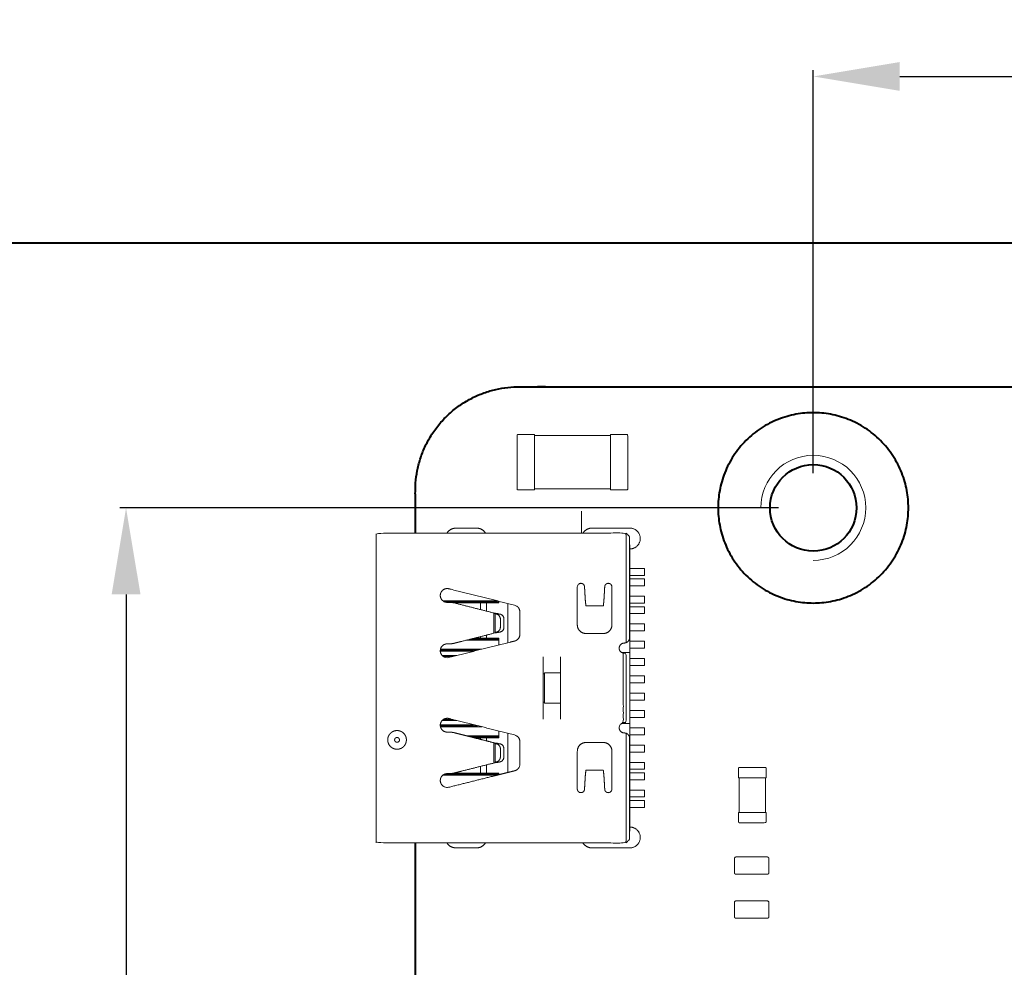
# Model space of a CAD drawing. Header units: millimetres. Extents: x -215 to 342, y -137 to 83.
# Tile 33 of 39: x 143 to 171, y -9 to 19. Entities that reach past the tile are written whole.
import ezdxf

# ---------------------------------------------------------------- set-up
doc = ezdxf.new("R2010")
doc.units = ezdxf.units.MM
doc.header["$LTSCALE"] = 10
doc.header["$MEASUREMENT"] = 0
for name, color, linetype, lineweight in [('尺寸标注', 3, 'Continuous', 20), ('细实线', 7, 'Continuous', 20), ('轮廓线', 7, 'Continuous', 40)]:
    doc.layers.add(name, color=color, linetype=linetype, lineweight=lineweight)
doc.styles.get("Standard").update_dxf_attribs({"font": 'simfang.ttf'})
doc.dimstyles.new('STANDARD_ACAD', dxfattribs={"dimtxt": 0.18, "dimasz": 0.18, "dimexe": 0.18, "dimexo": 0.0625, "dimgap": 0.09, "dimtad": 0, "dimtih": 1, "dimtoh": 1, "dimdec": 4, "dimzin": 0, "dimdsep": 46, "dimtxsty": 'Standard', "dimcen": 0.09, "dimadec": 0, "dimazin": 0, "dimtfac": 1, "dimtdec": 4, "dimtofl": 0, "dimtmove": 0, "dimatfit": 3, "dimfxl": 1, "dimtolj": 1, "dimtzin": 0, "dimarcsym": 0})

# ---------------------------------------------------------------- blocks, each defined once
blk = doc.blocks.new('*D99')
at = {"layer": 'Defpoints', "color": 0, "transparency": 16777216}
for p in [(223.926, 16.963), (165.926, 4.495), (223.926, 4.495)]:
    blk.add_point(p, dxfattribs=at)
at = {"layer": '尺寸标注', "color": 0, "lineweight": -2, "transparency": 16777216}
for p, q in [((165.926, 5.495), (165.926, 17.143)), ((223.926, 5.495), (223.926, 17.143)), ((168.426, 16.963), (193.261, 16.963)), ((221.426, 16.963), (196.59, 16.963))]:
    blk.add_line(p, q, dxfattribs=at)
at = {"layer": '尺寸标注', "color": 0, "transparency": 16777216}
for points in [[(168.426, 17.379), (168.426, 16.546), (165.926, 16.963)], [(221.426, 17.379), (221.426, 16.546), (223.926, 16.963)]]:
    blk.add_solid(points, dxfattribs=at)
at = {"layer": '尺寸标注', "color": 0, "transparency": 16777216, "insert": (194.926, 16.963), "char_height": 2.5, "attachment_point": 5}
blk.add_mtext('\\A1;58', dxfattribs=at)
blk = doc.blocks.new('*D100')
at = {"layer": 'Defpoints', "color": 0, "transparency": 16777216}
for p in [(165.926, 4.495), (146.065, -44.505), (165.926, -44.505)]:
    blk.add_point(p, dxfattribs=at)
at = {"layer": '尺寸标注', "color": 0, "lineweight": -2, "transparency": 16777216}
for p, q in [((164.926, 4.495), (145.885, 4.495)), ((146.065, 1.995), (146.065, -18.69)), ((146.065, -42.005), (146.065, -21.319)), ((164.926, -44.505), (145.885, -44.505))]:
    blk.add_line(p, q, dxfattribs=at)
at = {"layer": '尺寸标注', "color": 0, "transparency": 16777216}
for points in [[(145.649, 1.995), (146.482, 1.995), (146.065, 4.495)], [(145.649, -42.005), (146.482, -42.005), (146.065, -44.505)]]:
    blk.add_solid(points, dxfattribs=at)
at = {"layer": '尺寸标注', "color": 0, "transparency": 16777216, "insert": (146.065, -20.005), "char_height": 2.5, "attachment_point": 5}
blk.add_mtext('\\A1;49', dxfattribs=at)

msp = doc.modelspace()

# ---------------------------------------------------------------- linework, layer by layer
at = {"layer": '尺寸标注'}
msp.add_circle((165.926, 4.495), 2.75, dxfattribs=at)
at = {"layer": '细实线'}
for points in [[(159.227, 3.764), (159.227, 4.041), (159.227, 4.398)], [(160.617, 2.739), (160.623, 2.739), (161.047, 2.739), (161.047, 2.539), (160.623, 2.539)], [(160.618, 2.439), (160.623, 2.439), (161.047, 2.439), (161.047, 2.239), (160.623, 2.239)], [(155.221, 1.809), (155.885, 1.809), (155.923, 1.809), (156.787, 1.809)], [(155.271, 1.779), (156.307, 1.779), (156.5, 1.779), (156.835, 1.779)], [(155.538, 1.749), (156.307, 1.749), (156.487, 1.749), (156.835, 1.749), (156.835, 1.797)], [(156.307, 1.779), (156.307, 1.749), (156.307, 1.555)], [(160.617, 1.939), (160.623, 1.939), (161.047, 1.939), (161.047, 1.739), (160.623, 1.739)], [(160.618, 1.639), (160.623, 1.639), (161.047, 1.639), (161.047, 1.439), (160.623, 1.439)], [(160.617, 1.139), (160.623, 1.139), (161.047, 1.139), (161.047, 0.939), (160.623, 0.939)], [(155.896, 0.669), (155.918, 0.669), (155.923, 0.669), (156.835, 0.669)], [(156.015, 0.699), (156.307, 0.699), (156.5, 0.699), (156.835, 0.699)], [(156.133, 0.729), (156.307, 0.729), (156.487, 0.729), (156.835, 0.729), (156.835, 0.531)], [(156.307, 0.699), (156.307, 0.729), (156.307, 0.774)], [(156.5, 0.699), (156.487, 0.729), (156.487, 0.819)], [(160.623, 0.639), (161.047, 0.639), (161.047, 0.439), (160.623, 0.439)], [(155.153, 0.409), (155.918, 0.409), (155.923, 0.409), (156.347, 0.409)], [(160.623, 0.139), (161.047, 0.139), (161.047, -0.061), (160.623, -0.061)], [(158.617, -1.149), (158.157, -1.149), (158.157, -0.273), (158.617, -0.273)], [(160.623, -0.361), (161.047, -0.361), (161.047, -0.561), (160.623, -0.561)], [(160.623, -0.861), (161.047, -0.861), (161.047, -1.061), (160.623, -1.061)], [(160.623, -1.361), (161.047, -1.361), (161.047, -1.561), (160.623, -1.561)], [(155.152, -1.831), (155.918, -1.831), (155.923, -1.831), (156.347, -1.831)], [(156.307, -2.195), (156.307, -2.151), (156.487, -2.151), (156.835, -2.151), (156.835, -1.953)], [(160.623, -1.861), (161.047, -1.861), (161.047, -2.061), (160.623, -2.061)], [(155.896, -2.091), (155.918, -2.091), (155.923, -2.091), (156.835, -2.091)], [(156.015, -2.121), (156.307, -2.121), (156.5, -2.121), (156.835, -2.121)], [(156.307, -2.121), (156.307, -2.151), (156.133, -2.151)], [(156.487, -2.241), (156.487, -2.151), (156.5, -2.121)], [(160.618, -2.361), (160.623, -2.361), (161.047, -2.361), (161.047, -2.561), (160.623, -2.561)], [(156.307, -3.201), (156.307, -3.171), (156.307, -2.976)], [(156.487, -2.931), (156.487, -3.171), (156.5, -3.201)], [(160.617, -2.861), (160.623, -2.861), (161.047, -2.861), (161.047, -3.061), (160.623, -3.061)], [(155.221, -3.231), (155.885, -3.231), (155.923, -3.231), (156.787, -3.231)], [(155.271, -3.201), (156.307, -3.201), (156.5, -3.201), (156.835, -3.201)], [(155.538, -3.171), (156.307, -3.171), (156.487, -3.171), (156.835, -3.171), (156.835, -3.219)], [(160.617, -3.161), (160.623, -3.161), (161.047, -3.161), (161.047, -3.361), (160.623, -3.361)], [(160.617, -3.661), (160.623, -3.661), (161.047, -3.661), (161.047, -3.861), (160.623, -3.861)], [(160.617, -3.961), (160.622, -3.961), (161.047, -3.961), (161.047, -4.161), (160.623, -4.161)]]:
    msp.add_lwpolyline(points, dxfattribs=at)
msp.add_arc((165.926, 4.495), 1.518, 270, 180, dxfattribs=at)
for points, weights, degree, knots in [([(157.866, 6.615), (157.631, 6.615), (157.396, 6.615), (157.366, 6.615), (157.366, 6.585), (157.366, 5.815), (157.366, 5.045), (157.366, 5.015), (157.396, 5.015), (157.631, 5.015), (157.866, 5.015), (157.866, 5.015), (157.866, 5.045), (157.866, 5.815), (157.866, 6.585), (157.866, 6.615), (157.866, 6.615)], [1, 1, 1, 0.707106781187, 1, 1, 1, 0.707106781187, 1, 1, 1, 0.707106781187, 1, 1, 1, 0.707106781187, 1], 2, [-0.47, -0.47, -0.47, 0, 0, 0.047124, 0.047124, 1.587124, 1.587124, 1.634248, 1.634248, 2.104248, 2.104248, 2.151372, 2.151372, 3.691372, 3.691372, 3.738496, 3.738496, 3.738496]), ([(160.066, 5.015), (160.301, 5.015), (160.536, 5.015), (160.566, 5.015), (160.566, 5.045), (160.566, 5.815), (160.566, 6.585), (160.566, 6.615), (160.536, 6.615), (160.301, 6.615), (160.066, 6.615), (160.066, 6.615), (160.066, 6.585), (160.066, 5.815), (160.066, 5.045), (160.066, 5.015), (160.066, 5.015)], [1, 1, 1, 0.707106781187, 1, 1, 1, 0.707106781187, 1, 1, 1, 0.707106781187, 1, 1, 1, 0.707106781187, 1], 2, [2.104248, 2.104248, 2.104248, 2.574248, 2.574248, 2.621372, 2.621372, 4.161372, 4.161372, 4.208496, 4.208496, 4.678496, 4.678496, 4.725619, 4.725619, 6.265619, 6.265619, 6.312743, 6.312743, 6.312743]), ([(160.517, -2.019), (160.517, -2.978), (160.517, -3.936), (160.517, -5.186), (160.517, -5.186), (156.907, -5.186), (153.297, -5.186), (153.297, -5.186), (153.297, -3.936), (153.297, -0.711), (153.297, 2.514), (153.297, 3.764), (153.297, 3.764), (156.907, 3.764), (160.517, 3.764), (160.517, 3.764), (160.517, 2.514), (160.517, 1.556), (160.517, 0.598)], [1, 1, 1, 0.707106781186, 1, 1, 1, 0.707106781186, 1, 1, 1, 0.707106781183, 1, 1, 1, 0.707106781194, 1, 1, 1], 2, [-1.916421, -1.916421, -1.916421, 0, 0, 1.963495, 1.963495, 9.183495, 9.183495, 11.146991, 11.146991, 17.596991, 17.596991, 19.560486, 19.560486, 26.780486, 26.780486, 28.743982, 28.743982, 30.660403, 30.660403, 30.660403]), ([(155.341, 3.764), (155.428, 3.909), (155.597, 3.909), (155.897, 3.909), (156.197, 3.909), (156.367, 3.909), (156.454, 3.764)], [0.86610990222, 0.81067147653, 1, 1, 1, 0.810576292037, 0.866165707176], 2, [-0.304612, -0.304612, -0.304612, 0, 0, 0.599999, 0.599999, 0.904764, 0.904764, 0.904764]), ([(159.271, 3.765), (159.358, 3.909), (159.527, 3.909), (160.077, 3.909), (160.627, 3.909), (160.927, 3.909), (160.927, 3.609), (160.927, 3.309), (160.627, 3.309), (160.622, 3.309), (160.617, 3.309)], [0.866036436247, 0.810797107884, 1, 1, 1, 0.707106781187, 1, 0.707106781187, 1, 1, 1], 2, [-0.30441, -0.30441, -0.30441, 0, 0, 1.099998, 1.099998, 1.571236, 1.571236, 2.042474, 2.042474, 2.052388, 2.052388, 2.052388]), ([(160.437, -1.714), (160.447, -1.712), (160.457, -1.711), (160.467, -1.711), (160.484, -1.711), (160.501, -1.711), (160.517, -1.711), (160.517, -1.044), (160.517, -0.377), (160.517, 0.289), (160.501, 0.289), (160.484, 0.289), (160.467, 0.289), (160.457, 0.289), (160.447, 0.29), (160.437, 0.292), (160.358, 0.308), (160.31, 0.374), (160.318, 0.454), (160.326, 0.535), (160.386, 0.589), (160.467, 0.589), (160.484, 0.589), (160.501, 0.592), (160.517, 0.598), (160.579, 0.62), (160.617, 0.673), (160.617, 0.739), (160.617, 1.331), (160.617, 1.923), (160.617, 2.514), (160.617, 2.806), (160.617, 3.086), (160.617, 3.309), (160.617, 3.546), (160.617, 3.664), (160.617, 3.664), (160.584, 3.698), (160.551, 3.731), (160.517, 3.764)], [1, 0.996624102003, 0.996624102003, 1, 1, 1, 1, 1, 1, 1, 1, 1, 1, 0.996624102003, 0.996624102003, 1, 0.827860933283, 0.827860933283, 1, 0.827860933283, 0.827860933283, 1, 0.990399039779, 0.990399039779, 1, 0.877664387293, 0.877664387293, 1, 1, 1, 1, 0.90499325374, 0.856212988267, 0.85365920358, 0.850964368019, 0.899743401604, 0.999996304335, 0.999996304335, 0.999996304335, 0.999996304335], 3, [0, 0, 0, 0, 0.042607, 0.042607, 0.042607, 0.113318, 0.113318, 0.113318, 2.113318, 2.113318, 2.113318, 2.184029, 2.184029, 2.184029, 2.226636, 2.226636, 2.226636, 2.447154, 2.447154, 2.447154, 2.667671, 2.667671, 2.667671, 2.718647, 2.718647, 2.718647, 2.950798, 2.950798, 2.950798, 4.725798, 4.725798, 4.725798, 5.604728, 5.604728, 5.604728, 6.532214, 6.532214, 6.532214, 6.673635, 6.673635, 6.673635, 6.673635]), ([(160.623, -4.852), (160.623, -4.764), (160.623, -4.16), (160.623, -4.062), (160.623, -3.96), (160.623, -3.951), (160.623, -3.941), (160.623, -3.901), (160.623, -3.861), (160.623, -3.761), (160.623, -3.661), (160.623, -3.511), (160.623, -3.36), (160.623, -3.26), (160.623, -3.16), (160.623, -3.11), (160.623, -3.061), (160.623, -2.961), (160.623, -2.861), (160.623, -2.711), (160.623, -2.561), (160.623, -2.461), (160.623, -2.36), (160.623, -2.29), (160.623, -2.221), (160.623, -2.103), (160.623, -1.981), (160.623, -1.859), (160.623, -1.741), (160.623, -0.711), (160.623, 0.319), (160.623, 0.437), (160.623, 0.559), (160.623, 0.681), (160.623, 0.799), (160.623, 0.869), (160.623, 0.939), (160.623, 1.039), (160.623, 1.139), (160.623, 1.289), (160.623, 1.439), (160.623, 1.539), (160.623, 1.64), (160.623, 1.69), (160.623, 1.739), (160.623, 1.839), (160.623, 1.939), (160.623, 2.089), (160.623, 2.239), (160.623, 2.339), (160.623, 2.439), (160.623, 2.479), (160.623, 2.519), (160.623, 2.529), (160.623, 2.539), (160.623, 2.641), (160.623, 2.739), (160.623, 3.342), (160.623, 3.43)], [1, 0.798675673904, 0.928782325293, 0.954159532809, 0.992145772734, 0.996007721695, 1, 1, 1, 1, 1, 1, 1, 1, 1, 1, 1, 1, 1, 1, 1, 1, 1, 1, 1, 0.992277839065, 1, 0.992277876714, 1, 1, 1, 0.992277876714, 1, 0.992277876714, 1, 1, 1, 1, 1, 1, 1, 1, 1, 1, 1, 1, 1, 1, 1, 1, 1, 1, 1, 1, 1, 0.961689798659, 0.936113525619, 0.805165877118, 1.00801588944], 2, [0, 0, 0, 1.082162, 1.082162, 1.293237, 1.293237, 1.314696, 1.314696, 1.394691, 1.394691, 1.594553, 1.594553, 1.895248, 1.895248, 2.095022, 2.095022, 2.194882, 2.194882, 2.394683, 2.394683, 2.694344, 2.694344, 2.895241, 2.895241, 3.034697, 3.034697, 3.277188, 3.277188, 3.519681, 3.519681, 5.579681, 5.579681, 5.822173, 5.822173, 6.064665, 6.064665, 6.204849, 6.204849, 6.404623, 6.404623, 6.704284, 6.704284, 6.905181, 6.905181, 7.004775, 7.004775, 7.204842, 7.204842, 7.504498, 7.504498, 7.704277, 7.704277, 7.78445, 7.78445, 7.806182, 7.806182, 8.017454, 8.017454, 9.099146, 9.099146, 9.099146]), ([(159.899, 2.218), (159.904, 2.275), (159.946, 2.314), (160.003, 2.314), (160.064, 2.314), (160.107, 2.271), (160.107, 2.21), (160.107, 1.845), (160.107, 1.48), (160.107, 1.114), (160.107, 0.968), (160.004, 0.864), (159.857, 0.864), (159.691, 0.864), (159.524, 0.864), (159.357, 0.864), (159.211, 0.864), (159.107, 0.968), (159.107, 1.114), (159.107, 1.48), (159.107, 1.845), (159.107, 2.21), (159.107, 2.271), (159.15, 2.314), (159.211, 2.314), (159.269, 2.314), (159.311, 2.275), (159.315, 2.218), (159.315, 2.217), (159.315, 2.216), (159.316, 2.214), (159.324, 2.057), (159.333, 1.901), (159.341, 1.79), (159.346, 1.749), (159.351, 1.707), (159.356, 1.666), (159.523, 1.666), (159.691, 1.666), (159.858, 1.666), (159.863, 1.707), (159.868, 1.749), (159.873, 1.79), (159.882, 1.901), (159.89, 2.057), (159.899, 2.214), (159.899, 2.216), (159.899, 2.217), (159.899, 2.218)], [1, 0.822900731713, 0.822900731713, 1, 0.804737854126, 0.804737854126, 1, 1, 1, 1, 0.804737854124, 0.804737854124, 1, 1, 1, 1, 0.804737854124, 0.804737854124, 1, 1, 1, 1, 0.804737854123, 0.804737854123, 1, 0.822924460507, 0.822924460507, 1, 1, 1, 1, 1, 1, 1, 1, 1, 1, 1, 1, 1, 1, 1, 1, 1, 1, 1, 1, 1, 1], 3, [4.530967, 4.530967, 4.530967, 4.530967, 4.686391, 4.686391, 4.686391, 4.850004, 4.850004, 4.850004, 5.945845, 5.945845, 5.945845, 6.338544, 6.338544, 6.338544, 6.838544, 6.838544, 6.838544, 7.231243, 7.231243, 7.231243, 8.327084, 8.327084, 8.327084, 8.490697, 8.490697, 8.490697, 8.64611, 8.64611, 8.64611, 8.650153, 8.650153, 8.650153, 9.133985, 9.133985, 9.133985, 9.31033, 9.31033, 9.31033, 9.812604, 9.812604, 9.812604, 9.988949, 9.988949, 9.988949, 10.472779, 10.472779, 10.472779, 10.476812, 10.476812, 10.476812, 10.476812]), ([(156.697, 1.452), (156.692, 1.455), (156.686, 1.458), (156.681, 1.46), (156.303, 1.556), (155.925, 1.652), (155.546, 1.748), (155.533, 1.75), (155.519, 1.752), (155.506, 1.755), (155.486, 1.758), (155.467, 1.761), (155.447, 1.764), (155.414, 1.764), (155.38, 1.764), (155.347, 1.764), (155.23, 1.764), (155.147, 1.847), (155.147, 1.964), (155.147, 2.081), (155.23, 2.163), (155.347, 2.163), (155.363, 2.163), (155.379, 2.161), (155.395, 2.157), (156.029, 1.999), (156.662, 1.841), (157.296, 1.682), (157.388, 1.659), (157.447, 1.584), (157.447, 1.488), (157.447, 1.272), (157.447, 1.056), (157.447, 0.84), (157.447, 0.745), (157.388, 0.67), (157.296, 0.646), (156.662, 0.488), (156.029, 0.33), (155.395, 0.171), (155.379, 0.167), (155.363, 0.165), (155.347, 0.165), (155.23, 0.165), (155.147, 0.248), (155.147, 0.365), (155.147, 0.482), (155.23, 0.564), (155.347, 0.564), (155.38, 0.564), (155.414, 0.564), (155.447, 0.564), (155.461, 0.567), (155.474, 0.569), (155.488, 0.571), (155.508, 0.574), (155.527, 0.577), (155.546, 0.581), (155.925, 0.677), (156.303, 0.772), (156.681, 0.868), (156.686, 0.871), (156.692, 0.874), (156.697, 0.876), (156.697, 1.068), (156.697, 1.26), (156.697, 1.452), (156.744, 1.446), (156.79, 1.441), (156.834, 1.435), (156.8, 1.435), (156.766, 1.435), (156.731, 1.435), (156.72, 1.441), (156.709, 1.446), (156.697, 1.452)], [1, 1, 1, 1, 1, 1, 1, 1, 1, 1, 1, 1, 1, 1, 1, 1, 0.804738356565, 0.804738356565, 1, 0.804738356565, 0.804738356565, 1, 0.995005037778, 0.995005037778, 1, 1, 1, 1, 0.858803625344, 0.858803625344, 1, 1, 1, 1, 0.858803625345, 0.858803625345, 1, 1, 1, 1, 0.995005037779, 0.995005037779, 1, 0.804738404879, 0.804738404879, 1, 0.804738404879, 0.804738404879, 1, 1, 1, 1, 1, 1, 1, 1, 1, 1, 1, 1, 1, 1, 1, 1, 1, 1, 1, 1, 1, 1, 1, 1, 1, 1, 1, 1], 3, [0.339088, 0.339088, 0.339088, 0.339088, 0.357613, 0.357613, 0.357613, 1.543006, 1.543006, 1.543006, 1.584516, 1.584516, 1.584516, 1.644151, 1.644151, 1.644151, 1.744659, 1.744659, 1.744659, 2.058023, 2.058023, 2.058023, 2.371386, 2.371386, 2.371386, 2.420257, 2.420257, 2.420257, 4.379381, 4.379381, 4.379381, 4.644545, 4.644545, 4.644545, 5.292234, 5.292234, 5.292234, 5.557398, 5.557398, 5.557398, 7.516522, 7.516522, 7.516522, 7.565393, 7.565393, 7.565393, 7.878756, 7.878756, 7.878756, 8.192119, 8.192119, 8.192119, 8.292627, 8.292627, 8.292627, 8.334137, 8.334137, 8.334137, 8.393773, 8.393773, 8.393773, 9.579166, 9.579166, 9.579166, 9.597691, 9.597691, 9.597691, 10.173555, 10.173555, 10.173555, 10.315205, 10.315205, 10.315205, 10.615205, 10.615205, 10.615205, 10.654293, 10.654293, 10.654293, 10.654293]), ([(156.884, 1.277), (156.884, 1.164), (156.884, 1.051), (156.884, 0.934), (156.778, 0.906), (156.755, 0.9), (156.731, 0.893), (156.731, 1.164), (156.731, 1.435), (156.755, 1.429), (156.778, 1.423), (156.884, 1.394), (156.884, 1.277)], [1, 1, 1, 0.788205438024, 1, 1, 1, 1, 1, 1, 1, 0.788205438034, 1], 2, [0, 0, 0, 0.22605, 0.22605, 0.424923, 0.424923, 0.475605, 0.475605, 1.017282, 1.017282, 1.067964, 1.067964, 1.266836, 1.266836, 1.266836]), ([(156.778, 0.906), (156.829, 0.906), (156.88, 0.906), (156.987, 0.934), (156.987, 1.051), (156.987, 1.164), (156.987, 1.277), (156.987, 1.394), (156.88, 1.423), (156.829, 1.423), (156.778, 1.423)], [1, 1, 1, 0.788205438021, 1, 1, 1, 0.788205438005, 1, 1, 1], 2, [0, 0, 0, 0.3, 0.3, 0.498873, 0.498873, 0.724923, 0.724923, 0.923796, 0.923796, 1.223796, 1.223796, 1.223796]), ([(160.517, -5.186), (160.551, -5.152), (160.584, -5.119), (160.617, -5.086), (160.617, -5.086), (160.617, -4.967), (160.617, -4.731), (160.617, -4.508), (160.617, -4.227), (160.617, -3.936), (160.617, -3.344), (160.617, -2.752), (160.617, -2.161), (160.617, -2.095), (160.579, -2.041), (160.517, -2.019), (160.501, -2.014), (160.484, -2.011), (160.467, -2.011), (160.386, -2.011), (160.326, -1.956), (160.318, -1.876), (160.31, -1.795), (160.358, -1.73), (160.437, -1.714), (160.437, -1.045), (160.437, -0.376), (160.437, 0.292)], [1, 1, 1, 1, 0.899777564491, 0.850996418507, 0.853656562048, 0.856179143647, 0.904960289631, 1, 1, 1, 1, 0.877664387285, 0.877664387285, 1, 0.990399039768, 0.990399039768, 1, 0.827860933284, 0.827860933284, 1, 0.827860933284, 0.827860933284, 1, 1, 1, 1], 3, [-0.070711, -0.070711, -0.070711, -0.070711, 0.070711, 0.070711, 0.070711, 0.997892, 0.997892, 0.997892, 1.877126, 1.877126, 1.877126, 3.652126, 3.652126, 3.652126, 3.884278, 3.884278, 3.884278, 3.935253, 3.935253, 3.935253, 4.155771, 4.155771, 4.155771, 4.376288, 4.376288, 4.376288, 6.38235, 6.38235, 6.38235, 6.38235]), ([(156.681, -2.29), (156.686, -2.292), (156.692, -2.295), (156.697, -2.298), (156.709, -2.304), (156.72, -2.309), (156.731, -2.315), (156.766, -2.315), (156.8, -2.315), (156.834, -2.315), (156.79, -2.309), (156.744, -2.304), (156.697, -2.298), (156.697, -2.49), (156.697, -2.682), (156.697, -2.874), (156.692, -2.876), (156.686, -2.879), (156.681, -2.882), (156.303, -2.978), (155.925, -3.073), (155.546, -3.169), (155.527, -3.173), (155.508, -3.176), (155.488, -3.179), (155.474, -3.181), (155.461, -3.183), (155.447, -3.186), (155.414, -3.186), (155.38, -3.186), (155.347, -3.186), (155.23, -3.186), (155.147, -3.268), (155.147, -3.385), (155.147, -3.502), (155.23, -3.585), (155.347, -3.585), (155.363, -3.585), (155.379, -3.583), (155.395, -3.579), (155.875, -3.459), (156.355, -3.339), (156.835, -3.219), (156.835, -3.219), (156.835, -3.219), (156.835, -3.219), (156.989, -3.18), (157.142, -3.142), (157.296, -3.104), (157.388, -3.08), (157.447, -3.005), (157.447, -2.91), (157.447, -2.694), (157.447, -2.478), (157.447, -2.262), (157.447, -2.166), (157.388, -2.091), (157.296, -2.068), (156.662, -1.909), (156.029, -1.751), (155.395, -1.593), (155.379, -1.589), (155.363, -1.587), (155.347, -1.587), (155.23, -1.587), (155.147, -1.669), (155.147, -1.786), (155.147, -1.903), (155.23, -1.986), (155.347, -1.986), (155.38, -1.986), (155.414, -1.986), (155.447, -1.986), (155.467, -1.989), (155.486, -1.992), (155.506, -1.995), (155.519, -1.998), (155.533, -2), (155.546, -2.002), (155.702, -2.042), (155.858, -2.081), (156.014, -2.121), (156.014, -2.121), (156.014, -2.121), (156.014, -2.121), (156.236, -2.177), (156.459, -2.233), (156.681, -2.29)], [1, 1, 1, 1, 1, 1, 1, 1, 1, 1, 1, 1, 1, 1, 1, 1, 1, 1, 1, 1, 1, 1, 1, 1, 1, 1, 1, 1, 1, 1, 1, 0.804738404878, 0.804738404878, 1, 0.804738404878, 0.804738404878, 1, 0.995005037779, 0.995005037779, 1, 1, 1, 1, 1, 1, 1, 1, 1, 1, 0.858803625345, 0.858803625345, 1, 1, 1, 1, 0.858803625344, 0.858803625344, 1, 1, 1, 1, 0.995005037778, 0.995005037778, 1, 0.804738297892, 0.804738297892, 1, 0.804738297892, 0.804738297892, 1, 1, 1, 1, 1, 1, 1, 1, 1, 1, 1, 1, 1, 1, 1, 1, 1, 1, 1], 3, [9.815942, 9.815942, 9.815942, 9.815942, 9.834467, 9.834467, 9.834467, 9.873555, 9.873555, 9.873555, 10.173555, 10.173555, 10.173555, 10.315205, 10.315205, 10.315205, 10.891069, 10.891069, 10.891069, 10.909594, 10.909594, 10.909594, 12.094987, 12.094987, 12.094987, 12.154622, 12.154622, 12.154622, 12.196133, 12.196133, 12.196133, 12.296641, 12.296641, 12.296641, 12.610004, 12.610004, 12.610004, 12.923366, 12.923366, 12.923366, 12.972238, 12.972238, 12.972238, 14.456616, 14.456616, 14.456616, 14.456826, 14.456826, 14.456826, 14.931362, 14.931362, 14.931362, 15.196525, 15.196525, 15.196525, 15.844215, 15.844215, 15.844215, 16.109378, 16.109378, 16.109378, 18.068502, 18.068502, 18.068502, 18.117374, 18.117374, 18.117374, 18.430737, 18.430737, 18.430737, 18.744101, 18.744101, 18.744101, 18.844608, 18.844608, 18.844608, 18.904243, 18.904243, 18.904243, 18.945754, 18.945754, 18.945754, 19.4345, 19.4345, 19.4345, 19.434734, 19.434734, 19.434734, 20.131147, 20.131147, 20.131147, 20.131147]), ([(153.897, -2.481), (153.846, -2.481), (153.798, -2.462), (153.746, -2.441), (153.706, -2.402), (153.667, -2.362), (153.646, -2.31), (153.627, -2.262), (153.627, -2.211), (153.627, -2.159), (153.646, -2.111), (153.667, -2.059), (153.706, -2.02), (153.746, -1.98), (153.798, -1.96), (153.846, -1.941), (153.897, -1.941), (153.949, -1.941), (153.997, -1.96), (154.049, -1.98), (154.088, -2.02), (154.128, -2.059), (154.148, -2.111), (154.167, -2.159), (154.167, -2.211), (154.167, -2.262), (154.148, -2.31), (154.128, -2.362), (154.088, -2.402), (154.049, -2.441), (153.997, -2.462), (153.949, -2.481), (153.897, -2.481)], [1, 0.926776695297, 0.890165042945, 0.853553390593, 0.853553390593, 0.853553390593, 0.890165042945, 0.926776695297, 1, 0.926776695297, 0.890165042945, 0.853553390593, 0.853553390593, 0.853553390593, 0.890165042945, 0.926776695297, 1, 0.926776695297, 0.890165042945, 0.853553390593, 0.853553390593, 0.853553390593, 0.890165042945, 0.926776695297, 1, 0.926776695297, 0.890165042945, 0.853553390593, 0.853553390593, 0.853553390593, 0.890165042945, 0.926776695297, 1], 2, [0, 0, 0, 0.103002, 0.103002, 0.214839, 0.214839, 0.326677, 0.326677, 0.429678, 0.429678, 0.53268, 0.53268, 0.644518, 0.644518, 0.756355, 0.756355, 0.859357, 0.859357, 0.962358, 0.962358, 1.074196, 1.074196, 1.186034, 1.186034, 1.289035, 1.289035, 1.392037, 1.392037, 1.503874, 1.503874, 1.615712, 1.615712, 1.718714, 1.718714, 1.718714]), ([(153.897, -2.281), (153.926, -2.281), (153.947, -2.26), (153.967, -2.24), (153.967, -2.211), (153.967, -2.182), (153.947, -2.161), (153.926, -2.141), (153.897, -2.141), (153.868, -2.141), (153.848, -2.161), (153.827, -2.182), (153.827, -2.211), (153.827, -2.24), (153.848, -2.26), (153.868, -2.281), (153.897, -2.281)], [0.999999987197, 0.853553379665, 0.853553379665, 0.853553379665, 0.999999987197, 0.853553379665, 0.853553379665, 0.853553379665, 0.999999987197, 0.853553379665, 0.853553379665, 0.853553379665, 0.999999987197, 0.853553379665, 0.853553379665, 0.853553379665, 0.999999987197], 2, [0, 0, 0, 0.0564021, 0.0564021, 0.1128042, 0.1128042, 0.1692062, 0.1692062, 0.2256083, 0.2256083, 0.2820104, 0.2820104, 0.3384125, 0.3384125, 0.3948145, 0.3948145, 0.4512166, 0.4512166, 0.4512166]), ([(156.697, -2.874), (156.744, -2.868), (156.79, -2.862), (156.834, -2.857), (156.8, -2.857), (156.766, -2.857), (156.731, -2.857), (156.731, -2.676), (156.731, -2.495), (156.731, -2.315), (156.747, -2.319), (156.762, -2.323), (156.778, -2.327), (156.843, -2.345), (156.884, -2.401), (156.884, -2.473), (156.884, -2.548), (156.884, -2.623), (156.884, -2.699), (156.884, -2.77), (156.843, -2.827), (156.778, -2.844), (156.762, -2.848), (156.747, -2.852), (156.731, -2.857)], [1, 1, 1, 1, 1, 1, 1, 1, 1, 1, 1, 1, 1, 0.858803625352, 0.858803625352, 1, 1, 1, 1, 0.858803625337, 0.858803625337, 1, 1, 1, 1], 3, [-0.14165, -0.14165, -0.14165, -0.14165, 0, 0, 0, 0.3, 0.3, 0.3, 0.841678, 0.841678, 0.841678, 0.892359, 0.892359, 0.892359, 1.091232, 1.091232, 1.091232, 1.317282, 1.317282, 1.317282, 1.516155, 1.516155, 1.516155, 1.566837, 1.566837, 1.566837, 1.566837]), ([(156.834, -2.857), (156.857, -2.85), (156.88, -2.844), (156.987, -2.816), (156.987, -2.699), (156.987, -2.586), (156.987, -2.473), (156.987, -2.356), (156.88, -2.327), (156.829, -2.327), (156.778, -2.327)], [1, 1, 1, 0.788205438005, 1, 1, 1, 0.788205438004, 1, 1, 1], 2, [0, 0, 0, 0.0506805, 0.0506805, 0.2495532, 0.2495532, 0.4756034, 0.4756034, 0.6744761, 0.6744761, 0.9744761, 0.9744761, 0.9744761]), ([(159.211, -3.736), (159.15, -3.736), (159.107, -3.693), (159.107, -3.632), (159.107, -3.266), (159.107, -2.901), (159.107, -2.536), (159.107, -2.389), (159.211, -2.286), (159.357, -2.286), (159.524, -2.286), (159.691, -2.286), (159.857, -2.286), (160.004, -2.286), (160.107, -2.389), (160.107, -2.536), (160.107, -2.901), (160.107, -3.266), (160.107, -3.632), (160.107, -3.693), (160.064, -3.736), (160.003, -3.736), (159.946, -3.736), (159.904, -3.697), (159.899, -3.64), (159.899, -3.638), (159.899, -3.637), (159.899, -3.636), (159.89, -3.479), (159.882, -3.323), (159.873, -3.211), (159.868, -3.17), (159.863, -3.129), (159.858, -3.087), (159.691, -3.087), (159.523, -3.087), (159.356, -3.087), (159.351, -3.129), (159.346, -3.17), (159.341, -3.211), (159.333, -3.323), (159.324, -3.479), (159.316, -3.636), (159.315, -3.637), (159.315, -3.638), (159.315, -3.64), (159.311, -3.697), (159.269, -3.736), (159.211, -3.736)], [1, 0.804737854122, 0.804737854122, 1, 1, 1, 1, 0.804737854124, 0.804737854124, 1, 1, 1, 1, 0.804737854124, 0.804737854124, 1, 1, 1, 1, 0.804737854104, 0.804737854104, 1, 0.823151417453, 0.823151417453, 1, 1, 1, 1, 1, 1, 1, 1, 1, 1, 1, 1, 1, 1, 1, 1, 1, 1, 1, 1, 1, 1, 0.823025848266, 0.823025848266, 1], 3, [2.305152, 2.305152, 2.305152, 2.305152, 2.468765, 2.468765, 2.468765, 3.564606, 3.564606, 3.564606, 3.957305, 3.957305, 3.957305, 4.457305, 4.457305, 4.457305, 4.850004, 4.850004, 4.850004, 5.945845, 5.945845, 5.945845, 6.109458, 6.109458, 6.109458, 6.264766, 6.264766, 6.264766, 6.268915, 6.268915, 6.268915, 6.752745, 6.752745, 6.752745, 6.92909, 6.92909, 6.92909, 7.431364, 7.431364, 7.431364, 7.607709, 7.607709, 7.607709, 8.09154, 8.09154, 8.09154, 8.09563, 8.09563, 8.09563, 8.250997, 8.250997, 8.250997, 8.250997]), ([(164.565, -3.305), (164.565, -3.17), (164.565, -3.035), (164.565, -3.005), (164.535, -3.005), (164.165, -3.005), (163.795, -3.005), (163.765, -3.005), (163.765, -3.035), (163.765, -3.17), (163.765, -3.305), (163.765, -3.305), (163.795, -3.305), (164.165, -3.305), (164.535, -3.305), (164.565, -3.305), (164.565, -3.305)], [1, 1, 1, 0.707106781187, 1, 1, 1, 0.707106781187, 1, 1, 1, 0.707106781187, 1, 1, 1, 0.707106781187, 1], 2, [0.834248, 0.834248, 0.834248, 1.104248, 1.104248, 1.151372, 1.151372, 1.891372, 1.891372, 1.938496, 1.938496, 2.208496, 2.208496, 2.255619, 2.255619, 2.995619, 2.995619, 3.042743, 3.042743, 3.042743]), ([(163.765, -4.305), (163.765, -4.44), (163.765, -4.575), (163.765, -4.605), (163.795, -4.605), (164.165, -4.605), (164.535, -4.605), (164.565, -4.605), (164.565, -4.575), (164.565, -4.44), (164.565, -4.305), (164.565, -4.305), (164.535, -4.305), (164.165, -4.305), (163.795, -4.305), (163.765, -4.305), (163.765, -4.305)], [1, 1, 1, 0.707106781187, 1, 1, 1, 0.707106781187, 1, 1, 1, 0.707106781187, 1, 1, 1, 0.707106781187, 1], 2, [1.104248, 1.104248, 1.104248, 1.374248, 1.374248, 1.421372, 1.421372, 2.161372, 2.161372, 2.208496, 2.208496, 2.478496, 2.478496, 2.525619, 2.525619, 3.265619, 3.265619, 3.312743, 3.312743, 3.312743]), ([(159.27, -5.186), (159.358, -5.331), (159.527, -5.331), (160.077, -5.331), (160.627, -5.331), (160.927, -5.331), (160.927, -5.031), (160.927, -4.731), (160.627, -4.731), (160.622, -4.731), (160.617, -4.731)], [0.866260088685, 0.810415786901, 1, 1, 1, 0.707106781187, 1, 0.707106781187, 1, 1, 1], 2, [0.637453, 0.637453, 0.637453, 0.942476, 0.942476, 2.042474, 2.042474, 2.513712, 2.513712, 2.98495, 2.98495, 2.994826, 2.994826, 2.994826]), ([(156.454, -5.186), (156.367, -5.331), (156.197, -5.331), (155.897, -5.331), (155.597, -5.331), (155.428, -5.331), (155.34, -5.186)], [0.866298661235, 0.810350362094, 1, 1, 1, 0.810414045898, 0.866261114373], 2, [-0.305129, -0.305129, -0.305129, 0, 0, 0.599999, 0.599999, 0.905025, 0.905025, 0.905025]), ([(163.696, -6.095), (163.771, -6.095), (163.846, -6.095), (164.146, -6.095), (164.446, -6.095), (164.521, -6.095), (164.596, -6.095), (164.646, -6.095), (164.646, -6.045), (164.646, -5.845), (164.646, -5.645), (164.646, -5.595), (164.596, -5.595), (164.521, -5.595), (164.446, -5.595), (164.146, -5.595), (163.846, -5.595), (163.771, -5.595), (163.696, -5.595), (163.646, -5.595), (163.646, -5.645), (163.646, -5.845), (163.646, -6.045), (163.646, -6.095), (163.696, -6.095)], [1, 1, 1, 1, 1, 1, 1, 0.707106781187, 1, 1, 1, 0.707106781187, 1, 1, 1, 1, 1, 1, 1, 0.707106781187, 1, 1, 1, 0.707106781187, 1], 2, [0, 0, 0, 0.15, 0.15, 0.75, 0.75, 0.9, 0.9, 0.97854, 0.97854, 1.37854, 1.37854, 1.45708, 1.45708, 1.60708, 1.60708, 2.20708, 2.20708, 2.35708, 2.35708, 2.435619, 2.435619, 2.835619, 2.835619, 2.914159, 2.914159, 2.914159]), ([(163.696, -7.365), (163.771, -7.365), (163.846, -7.365), (164.146, -7.365), (164.446, -7.365), (164.521, -7.365), (164.596, -7.365), (164.646, -7.365), (164.646, -7.315), (164.646, -7.115), (164.646, -6.915), (164.646, -6.865), (164.596, -6.865), (164.521, -6.865), (164.446, -6.865), (164.146, -6.865), (163.846, -6.865), (163.771, -6.865), (163.696, -6.865), (163.646, -6.865), (163.646, -6.915), (163.646, -7.115), (163.646, -7.315), (163.646, -7.365), (163.696, -7.365)], [1, 1, 1, 1, 1, 1, 1, 0.707106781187, 1, 1, 1, 0.707106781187, 1, 1, 1, 1, 1, 1, 1, 0.707106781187, 1, 1, 1, 0.707106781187, 1], 2, [1.935619, 1.935619, 1.935619, 2.085619, 2.085619, 2.685619, 2.685619, 2.835619, 2.835619, 2.914159, 2.914159, 3.314159, 3.314159, 3.392699, 3.392699, 3.542699, 3.542699, 4.142699, 4.142699, 4.292699, 4.292699, 4.371239, 4.371239, 4.771239, 4.771239, 4.849779, 4.849779, 4.849779])]:
    msp.add_rational_spline(points, weights, degree=degree, knots=knots, dxfattribs=at)
for points in [[(160.066, 6.585), (158.966, 6.585), (157.866, 6.585)], [(157.866, 5.045), (158.966, 5.045), (160.066, 5.045)], [(156.487, 1.509), (156.487, 1.629), (156.487, 1.749)], [(157.097, 0.597), (157.097, 1.164), (157.097, 1.732)], [(156.834, 1.435), (156.834, 1.429), (156.834, 1.423)], [(160.623, 0.799), (160.62, 0.799), (160.617, 0.799)], [(155.148, 0.379), (155.688, 0.379), (156.227, 0.379)], [(156.107, 0.349), (155.627, 0.349), (155.148, 0.349)], [(160.377, 0.319), (160.5, 0.319), (160.623, 0.319)], [(155.201, 0.229), (155.414, 0.229), (155.627, 0.229)], [(155.235, 0.199), (155.371, 0.199), (155.507, 0.199)], [(158.117, -1.611), (158.117, -0.711), (158.117, 0.189)], [(158.617, -1.611), (158.617, -0.711), (158.617, 0.189)], [(158.117, -0.301), (158.137, -0.301), (158.157, -0.301)], [(158.157, -1.12), (158.137, -1.12), (158.117, -1.12)], [(155.2, -1.651), (155.414, -1.651), (155.627, -1.651)], [(155.235, -1.621), (155.371, -1.621), (155.507, -1.621)], [(155.148, -1.771), (155.628, -1.771), (156.107, -1.771)], [(155.148, -1.801), (155.688, -1.801), (156.227, -1.801)], [(160.623, -1.741), (160.5, -1.741), (160.377, -1.741)], [(157.097, -3.153), (157.097, -2.586), (157.097, -2.018)], [(160.617, -2.221), (160.62, -2.221), (160.623, -2.221)], [(156.834, -2.315), (156.834, -2.321), (156.834, -2.327)], [(163.785, -3.305), (163.785, -3.805), (163.785, -4.305)], [(164.545, -4.305), (164.545, -3.805), (164.545, -3.305)]]:
    msp.add_open_spline(points, degree=2, dxfattribs=at)
msp.add_open_spline([(156.834, 0.906), (156.834, 0.902), (156.834, 0.898), (156.834, 0.893), (156.79, 0.888), (156.744, 0.882), (156.697, 0.876)], degree=3, knots=[-0.0122918, -0.0122918, -0.0122918, -0.0122918, 0, 0, 0, 0.1416499, 0.1416499, 0.1416499, 0.1416499], dxfattribs=at)
msp.add_rational_spline([(153.297, -5.186), (153.297, -5.186), (153.297, -5.036)], [1, 0.905267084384, 0.871814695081], degree=2, dxfattribs=at)
at = {"layer": '轮廓线'}
msp.add_lwpolyline([(316.576, 3.882), (316.576, 12.145), (85.276, 12.145), (85.276, -52.155), (316.576, -52.155), (316.576, -36.331)], dxfattribs=at)
msp.add_circle((165.926, 4.495), 1.25, dxfattribs=at)
for points, weights, knots in [([(154.426, 3.764), (154.426, 4.38), (154.426, 4.995), (154.426, 7.995), (157.426, 7.995), (200.926, 7.995), (244.426, 7.995), (247.426, 7.995), (247.426, 4.995), (247.426, 3.407), (247.426, 1.819)], [1, 1, 1, 0.707107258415, 1, 1, 1, 0.707107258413, 1, 1, 1], [-1.230968, -1.230968, -1.230968, 0, 0, 4.712387, 4.712387, 91.712388, 91.712388, 96.424775, 96.424775, 99.601312, 99.601312, 99.601312]), ([(168.676, 4.495), (168.676, 1.745), (165.926, 1.745), (163.176, 1.745), (163.176, 4.495), (163.176, 7.245), (165.926, 7.245), (168.676, 7.245), (168.676, 4.495)], [1, 0.707106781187, 1, 0.707106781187, 1, 0.707106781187, 1, 0.707106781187, 1], [-17.27876, -17.27876, -17.27876, -12.95907, -12.95907, -8.63938, -8.63938, -4.31969, -4.31969, 0, 0, 0]), ([(247.426, -34.375), (247.426, -39.69), (247.426, -45.005), (247.426, -48.005), (244.426, -48.005), (200.926, -48.005), (157.426, -48.005), (154.426, -48.005), (154.426, -45.005), (154.426, -25.095), (154.426, -5.186)], [1, 1, 1, 0.707107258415, 1, 1, 1, 0.707107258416, 1, 1, 1], [-10.630021, -10.630021, -10.630021, 0, 0, 4.712387, 4.712387, 91.712388, 91.712388, 96.424775, 96.424775, 136.243808, 136.243808, 136.243808])]:
    msp.add_rational_spline(points, weights, degree=2, knots=knots, dxfattribs=at)

# ---------------------------------------------------------------- dimensions: what is measured, and where the dimension line sits
at = {"layer": '尺寸标注'}
dim = msp.add_linear_dim(base=(223.926, 16.963), p1=(165.926, 4.495), p2=(223.926, 4.495), dimstyle='STANDARD_ACAD', override={"dimtxt": 2.5, "dimasz": 2.5, "dimexo": 1, "dimgap": 0.05, "dimdec": 2, "dimzin": 12, "dimcen": 1, "dimazin": 3, "dimtdec": 2, "dimtmove": 2}, dxfattribs=at)
dim.commit()
dim.dimension.update_dxf_attribs({"geometry": '*D99', "text_midpoint": (194.926, 16.963)})
dim = msp.add_linear_dim(base=(146.065, -44.505), p1=(165.926, 4.495), p2=(165.926, -44.505), angle=90, dimstyle='STANDARD_ACAD', override={"dimtxt": 2.5, "dimasz": 2.5, "dimexo": 1, "dimgap": 0.05, "dimdec": 2, "dimzin": 12, "dimcen": 1, "dimazin": 3, "dimtdec": 2, "dimtmove": 2}, dxfattribs=at)
dim.commit()
dim.dimension.update_dxf_attribs({"geometry": '*D100', "text_midpoint": (146.065, -20.005)})

doc.saveas('drawing.dxf')
